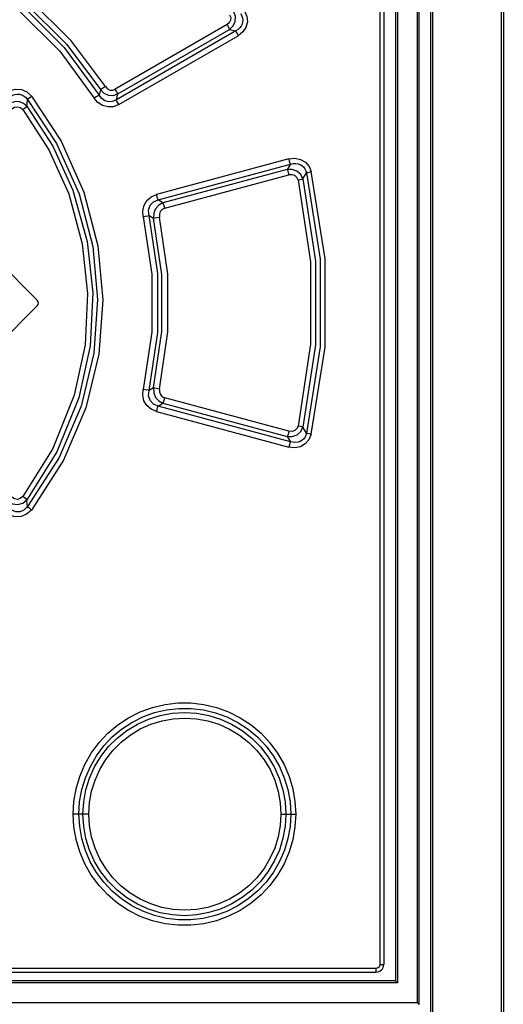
# Model space of a CAD drawing. Extents: x 0 to 420, y 0 to 297.
# Tile 10 of 41: x 76 to 81, y 174 to 184. Entities that reach past the tile are written whole.
import ezdxf

# ---------------------------------------------------------------- set-up
doc = ezdxf.new("R2010")
doc.units = 0
doc.header["$LTSCALE"] = 23.1
doc.layers.get('0').update_dxf_attribs({"linetype": 'CONTINUOUS'})

msp = doc.modelspace()

# ---------------------------------------------------------------- linework, layer by layer
at = {"color": 7, "linetype": 'CONTINUOUS'}
for p, q in [((79.984, 199.66), (79.984, 173.79)), ((80.224, 199.66), (80.224, 173.55)), ((80.344, 199.66), (80.344, 173.4)), ((79.864, 199.42), (79.864, 173.96)), ((75.852, 181.229), (76.312, 180.769)), ((75.852, 180.252), (76.312, 180.712)), ((67.304, 173.88), (79.784, 173.88)), ((79.984, 173.79), (67.086, 173.79))]:
    msp.add_line(p, q, dxfattribs=at)
at = {"color": 9, "linetype": 'CONTINUOUS'}
for p, q in [((80.006, 199.66), (80.006, 173.77)), ((80.206, 199.66), (80.206, 173.57)), ((80.366, 199.66), (80.366, 173.4)), ((81.069, 199.66), (81.069, 130.221)), ((81.091, 199.66), (81.091, 130.216)), ((79.828, 173.96), (79.828, 199.42)), ((78.258, 183.594), (77.112, 182.932)), ((78.348, 183.53), (77.123, 182.823)), ((77.137, 182.884), (78.282, 183.546)), ((78.282, 183.546), (78.348, 183.53)), ((77.149, 182.775), (78.372, 183.481)), ((76.96, 182.928), (76.946, 182.872)), ((77.123, 182.823), (77.137, 182.884)), ((78.89, 182.217), (77.533, 181.853)), ((77.551, 181.799), (78.908, 182.162)), ((78.875, 182.109), (77.601, 181.768)), ((78.908, 182.162), (78.875, 182.109)), ((77.619, 181.713), (78.893, 182.054)), ((79.035, 182.013), (79.072, 182.074)), ((77.601, 181.768), (77.551, 181.799)), ((77.458, 181.638), (77.505, 181.61)), ((77.505, 179.871), (77.458, 179.842)), ((77.551, 179.682), (77.601, 179.713)), ((77.601, 179.713), (78.875, 179.372)), ((78.893, 179.426), (77.619, 179.768)), ((77.533, 179.627), (78.89, 179.263)), ((78.908, 179.318), (77.551, 179.682)), ((79.072, 179.407), (79.035, 179.467)), ((78.875, 179.372), (78.908, 179.318)), ((76.84, 175.5), (76.679, 175.5)), ((78.81, 175.5), (78.962, 175.5)), ((79.828, 173.96), (79.864, 173.96)), ((67.299, 173.92), (79.788, 173.92)), ((80.006, 173.77), (67.086, 173.77)), ((66.863, 173.57), (80.206, 173.57))]:
    msp.add_line(p, q, dxfattribs=at)
for points in [[(75.673, 184.144), (76.159, 183.786), (76.586, 183.36), (76.946, 182.872)], [(75.73, 184.159), (76.174, 183.829), (76.616, 183.39), (76.96, 182.928)], [(77.011, 182.959), (76.663, 183.426), (76.214, 183.872), (75.762, 184.207)], [(75.642, 184.095), (76.121, 183.742), (76.542, 183.322), (76.895, 182.842)], [(78.282, 183.546), (78.319, 183.581), (78.341, 183.627), (78.343, 183.677), (78.327, 183.725)], [(78.438, 183.736), (78.462, 183.679), (78.466, 183.622), (78.451, 183.566), (78.419, 183.519), (78.372, 183.481)], [(78.284, 183.696), (78.295, 183.667), (78.293, 183.639), (78.281, 183.614), (78.258, 183.594)], [(78.395, 183.708), (78.408, 183.685), (78.415, 183.662), (78.418, 183.64), (78.417, 183.619), (78.412, 183.599), (78.403, 183.579), (78.389, 183.561), (78.371, 183.544), (78.348, 183.53)], [(78.258, 183.594), (78.269, 183.574), (78.277, 183.557), (78.282, 183.546)], [(78.348, 183.53), (78.352, 183.518), (78.361, 183.502), (78.372, 183.482)], [(75.971, 182.875), (76.026, 182.915), (76.086, 182.933), (76.149, 182.93), (76.206, 182.905), (76.252, 182.862)], [(77.011, 182.959), (76.99, 182.945), (76.972, 182.934), (76.96, 182.928)], [(76.96, 182.928), (76.996, 182.892), (77.042, 182.872), (77.091, 182.869), (77.137, 182.884)], [(77.011, 182.959), (77.031, 182.937), (77.057, 182.924), (77.086, 182.923), (77.112, 182.932)], [(77.137, 182.884), (77.132, 182.895), (77.123, 182.912), (77.112, 182.932)], [(76.013, 182.835), (76.035, 182.855), (76.059, 182.87), (76.082, 182.878), (76.106, 182.882), (76.128, 182.881), (76.151, 182.875), (76.172, 182.864), (76.192, 182.849), (76.21, 182.828)], [(76.206, 182.757), (76.207, 182.781), (76.21, 182.828)], [(76.21, 182.828), (76.219, 182.836), (76.234, 182.848), (76.252, 182.862)], [(76.21, 182.828), (76.51, 182.374), (76.74, 181.861), (76.881, 181.318), (76.93, 180.776), (76.891, 180.227), (76.761, 179.684), (76.536, 179.155), (76.21, 178.653)], [(76.252, 182.862), (76.557, 182.401), (76.79, 181.878), (76.933, 181.326), (76.983, 180.774), (76.943, 180.215), (76.811, 179.664), (76.582, 179.128), (76.252, 178.618)], [(76.946, 182.872), (76.935, 182.865), (76.917, 182.855), (76.895, 182.842)], [(77.149, 182.775), (77.095, 182.753), (77.038, 182.75), (76.982, 182.765), (76.933, 182.796), (76.895, 182.842)], [(77.123, 182.823), (77.084, 182.806), (77.045, 182.804), (77.006, 182.814), (76.974, 182.837), (76.946, 182.872)], [(77.149, 182.775), (77.137, 182.794), (77.129, 182.811), (77.123, 182.823)], [(76.206, 182.757), (76.172, 182.786), (76.132, 182.803), (76.088, 182.805), (76.046, 182.794), (76.008, 182.77)], [(76.05, 182.73), (76.079, 182.749), (76.11, 182.753), (76.139, 182.745), (76.164, 182.724)], [(76.164, 182.724), (76.182, 182.738), (76.197, 182.749), (76.206, 182.757)], [(76.164, 182.724), (76.431, 182.31), (76.634, 181.858), (76.773, 181.347), (76.828, 180.838), (76.802, 180.311), (76.691, 179.795), (76.471, 179.248), (76.164, 178.757)], [(76.206, 182.757), (76.471, 182.348), (76.677, 181.896), (76.823, 181.372), (76.881, 180.846), (76.854, 180.3), (76.738, 179.768), (76.514, 179.214), (76.206, 178.723)], [(78.89, 182.217), (78.954, 182.225), (79.012, 182.213), (79.063, 182.183), (79.1, 182.139), (79.121, 182.087)], [(78.89, 182.217), (78.896, 182.194), (78.903, 182.175), (78.908, 182.162)], [(79.035, 182.013), (79.013, 182.059), (78.975, 182.093), (78.927, 182.11), (78.875, 182.109)], [(78.875, 182.109), (78.88, 182.097), (78.886, 182.078), (78.893, 182.054)], [(78.908, 182.162), (78.937, 182.169), (78.963, 182.17), (78.987, 182.167), (79.008, 182.159), (79.026, 182.149), (79.042, 182.135), (79.055, 182.117), (79.066, 182.097), (79.072, 182.074)], [(78.986, 182.001), (78.974, 182.028), (78.953, 182.047), (78.925, 182.056), (78.893, 182.054)], [(78.986, 182.001), (79.007, 182.006), (79.024, 182.011), (79.035, 182.013)], [(79.035, 182.013), (79.165, 181.168), (79.165, 180.313), (79.035, 179.467)], [(79.072, 182.074), (79.083, 182.077), (79.1, 182.081), (79.121, 182.087)], [(79.072, 182.074), (79.213, 181.189), (79.213, 180.292), (79.072, 179.407)], [(79.121, 179.394), (79.263, 180.288), (79.263, 181.193), (79.121, 182.087)], [(78.986, 182.001), (79.114, 181.164), (79.114, 180.317), (78.986, 179.479)], [(77.399, 181.625), (77.394, 181.686), (77.407, 181.743), (77.437, 181.792), (77.48, 181.83), (77.533, 181.853)], [(77.551, 181.799), (77.546, 181.811), (77.54, 181.83), (77.533, 181.853)], [(77.458, 181.638), (77.453, 181.693), (77.47, 181.742), (77.504, 181.778), (77.551, 181.799)], [(77.601, 181.768), (77.557, 181.744), (77.524, 181.707), (77.506, 181.66), (77.505, 181.61)], [(77.619, 181.713), (77.592, 181.7), (77.573, 181.679), (77.564, 181.651), (77.565, 181.622)], [(77.619, 181.713), (77.612, 181.736), (77.606, 181.755), (77.601, 181.768)], [(77.399, 181.625), (77.423, 181.631), (77.444, 181.635), (77.458, 181.638)], [(77.399, 181.625), (77.488, 181.037), (77.488, 180.443), (77.399, 179.855)], [(77.458, 179.842), (77.548, 180.439), (77.548, 181.042), (77.458, 181.638)], [(77.505, 181.61), (77.519, 181.612), (77.539, 181.617), (77.565, 181.622)], [(77.505, 179.871), (77.589, 180.448), (77.589, 181.032), (77.505, 181.61)], [(77.565, 179.858), (77.65, 180.444), (77.65, 181.036), (77.565, 181.622)], [(77.533, 179.627), (77.479, 179.651), (77.436, 179.689), (77.406, 179.739), (77.394, 179.796), (77.399, 179.855)], [(77.458, 179.842), (77.444, 179.845), (77.423, 179.85), (77.399, 179.855)], [(77.551, 179.682), (77.502, 179.704), (77.469, 179.741), (77.453, 179.789), (77.458, 179.842)], [(77.505, 179.871), (77.506, 179.82), (77.524, 179.773), (77.557, 179.736), (77.601, 179.713)], [(77.565, 179.858), (77.519, 179.868), (77.505, 179.871)], [(77.565, 179.858), (77.564, 179.829), (77.574, 179.801), (77.593, 179.78), (77.619, 179.768)], [(77.601, 179.713), (77.606, 179.725), (77.612, 179.744), (77.619, 179.768)], [(77.533, 179.627), (77.54, 179.65), (77.546, 179.669), (77.551, 179.682)], [(78.875, 179.372), (78.927, 179.371), (78.976, 179.388), (79.013, 179.422), (79.035, 179.467)], [(78.893, 179.426), (78.887, 179.403), (78.88, 179.384), (78.875, 179.372)], [(79.121, 179.394), (79.098, 179.338), (79.06, 179.295), (79.01, 179.267), (78.952, 179.256), (78.89, 179.263)], [(78.986, 179.479), (78.974, 179.452), (78.953, 179.433), (78.925, 179.424), (78.893, 179.426)], [(79.072, 179.407), (79.066, 179.383), (79.055, 179.363), (79.042, 179.346), (79.026, 179.332), (79.008, 179.321), (78.986, 179.314), (78.963, 179.31), (78.937, 179.312), (78.908, 179.318)], [(79.035, 179.467), (79.024, 179.47), (79.007, 179.474), (78.986, 179.479)], [(79.121, 179.394), (79.1, 179.399), (79.083, 179.403), (79.072, 179.407)], [(78.908, 179.318), (78.903, 179.306), (78.897, 179.287), (78.89, 179.263)], [(76.008, 178.71), (76.057, 178.682), (76.111, 178.675), (76.164, 178.689), (76.206, 178.723)], [(76.164, 178.757), (76.138, 178.735), (76.109, 178.727), (76.078, 178.732), (76.05, 178.751)], [(76.206, 178.723), (76.197, 178.731), (76.182, 178.743), (76.164, 178.757)], [(76.21, 178.653), (76.209, 178.676), (76.206, 178.723)], [(76.252, 178.618), (76.203, 178.574), (76.146, 178.55), (76.083, 178.548), (76.024, 178.567), (75.971, 178.605)], [(76.21, 178.653), (76.175, 178.618), (76.135, 178.601), (76.092, 178.6), (76.051, 178.615), (76.013, 178.646)], [(76.252, 178.618), (76.234, 178.632), (76.219, 178.644), (76.21, 178.653)], [(76.679, 175.5), (76.687, 175.63), (76.709, 175.76), (76.747, 175.887), (76.799, 176.01), (76.866, 176.126), (76.945, 176.233), (77.036, 176.329), (77.137, 176.415), (77.249, 176.488), (77.368, 176.548), (77.492, 176.594), (77.622, 176.625), (77.754, 176.64), (77.888, 176.64), (78.02, 176.625), (78.149, 176.594), (78.274, 176.548), (78.394, 176.488), (78.505, 176.414), (78.606, 176.329), (78.697, 176.232), (78.776, 176.125), (78.842, 176.01), (78.894, 175.887), (78.932, 175.76), (78.954, 175.63), (78.962, 175.5)], [(76.739, 175.5), (76.746, 175.627), (76.769, 175.752), (76.805, 175.873), (76.856, 175.989), (76.919, 176.098), (76.994, 176.199), (77.081, 176.291), (77.177, 176.371), (77.283, 176.441), (77.396, 176.498), (77.515, 176.541), (77.638, 176.57), (77.764, 176.584), (77.891, 176.584), (78.016, 176.569), (78.139, 176.54), (78.257, 176.496), (78.37, 176.439), (78.475, 176.37), (78.572, 176.288), (78.658, 176.197), (78.733, 176.096), (78.796, 175.987), (78.845, 175.871), (78.882, 175.751), (78.904, 175.626), (78.911, 175.5)], [(76.78, 175.5), (76.788, 175.627), (76.81, 175.75), (76.848, 175.87), (76.899, 175.984), (76.965, 176.092), (77.042, 176.192), (77.131, 176.28), (77.23, 176.358), (77.338, 176.423), (77.453, 176.474), (77.572, 176.512), (77.696, 176.534), (77.821, 176.542), (77.947, 176.534), (78.07, 176.511), (78.19, 176.474), (78.304, 176.422), (78.412, 176.357), (78.511, 176.279), (78.6, 176.19), (78.677, 176.092), (78.742, 175.984), (78.793, 175.87), (78.831, 175.75), (78.853, 175.627), (78.861, 175.5)], [(76.84, 175.5), (76.847, 175.618), (76.868, 175.735), (76.904, 175.849), (76.953, 175.958), (77.014, 176.059), (77.088, 176.154), (77.172, 176.238), (77.265, 176.311), (77.368, 176.373), (77.477, 176.422), (77.591, 176.457), (77.707, 176.478), (77.826, 176.485), (77.945, 176.478), (78.061, 176.457), (78.175, 176.421), (78.284, 176.372), (78.387, 176.309), (78.48, 176.236), (78.564, 176.152), (78.637, 176.058), (78.699, 175.956), (78.747, 175.847), (78.782, 175.733), (78.803, 175.617), (78.81, 175.5)], [(78.962, 175.5), (78.954, 175.37), (78.932, 175.24), (78.894, 175.114), (78.842, 174.991), (78.776, 174.876), (78.697, 174.769), (78.606, 174.672), (78.504, 174.586), (78.393, 174.513), (78.274, 174.453), (78.149, 174.407), (78.019, 174.376), (77.887, 174.36), (77.755, 174.36), (77.623, 174.376), (77.493, 174.406), (77.367, 174.452), (77.248, 174.512), (77.137, 174.585), (77.036, 174.671), (76.945, 174.767), (76.866, 174.874), (76.8, 174.99), (76.747, 175.112), (76.71, 175.24), (76.687, 175.37), (76.679, 175.5)], [(78.911, 175.5), (78.904, 175.374), (78.882, 175.25), (78.846, 175.13), (78.796, 175.014), (78.733, 174.905), (78.658, 174.803), (78.571, 174.711), (78.474, 174.63), (78.368, 174.56), (78.255, 174.503), (78.136, 174.46), (78.013, 174.431), (77.888, 174.417), (77.761, 174.417), (77.636, 174.431), (77.513, 174.46), (77.394, 174.504), (77.282, 174.56), (77.176, 174.63), (77.08, 174.711), (76.993, 174.802), (76.918, 174.903), (76.855, 175.012), (76.805, 175.128), (76.769, 175.249), (76.747, 175.373), (76.739, 175.5)], [(78.861, 175.5), (78.854, 175.375), (78.831, 175.252), (78.794, 175.132), (78.742, 175.017), (78.677, 174.909), (78.6, 174.81), (78.512, 174.722), (78.413, 174.644), (78.306, 174.579), (78.191, 174.527), (78.072, 174.49), (77.948, 174.467), (77.823, 174.459), (77.697, 174.466), (77.573, 174.489), (77.453, 174.526), (77.339, 174.577), (77.23, 174.643), (77.131, 174.72), (77.043, 174.809), (76.965, 174.907), (76.9, 175.015), (76.848, 175.129), (76.811, 175.25), (76.788, 175.374), (76.78, 175.5)], [(78.81, 175.5), (78.803, 175.382), (78.782, 175.266), (78.747, 175.152), (78.698, 175.044), (78.637, 174.942), (78.563, 174.848), (78.48, 174.764), (78.386, 174.691), (78.283, 174.628), (78.174, 174.579), (78.062, 174.544), (77.946, 174.523), (77.825, 174.515), (77.706, 174.522), (77.589, 174.544), (77.476, 174.579), (77.367, 174.628), (77.264, 174.69), (77.171, 174.763), (77.087, 174.848), (77.014, 174.942), (76.952, 175.043), (76.904, 175.152), (76.868, 175.266), (76.847, 175.383), (76.84, 175.5)], [(79.788, 173.92), (79.808, 173.926), (79.823, 173.94), (79.828, 173.96)], [(79.784, 173.88), (79.786, 173.886), (79.788, 173.901), (79.788, 173.92)]]:
    msp.add_lwpolyline(points, dxfattribs=at)
at = {"color": 7, "linetype": 'CONTINUOUS'}
for points in [[(80.006, 173.77), (80.003, 173.773), (80, 173.776), (79.997, 173.779), (79.994, 173.782), (79.992, 173.784), (79.989, 173.787), (79.987, 173.788), (79.985, 173.79), (79.984, 173.79)], [(80.206, 173.57), (80.209, 173.567), (80.212, 173.564), (80.215, 173.561), (80.218, 173.558), (80.22, 173.555), (80.222, 173.553), (80.223, 173.551), (80.224, 173.55)]]:
    msp.add_lwpolyline(points, dxfattribs=at)
for centre, radius, start, end in [((76.284, 180.74), 0.04, 315, 45), ((79.784, 173.96), 0.08, 270, 360)]:
    msp.add_arc(centre, radius, start, end, dxfattribs=at)

doc.saveas('drawing.dxf')
